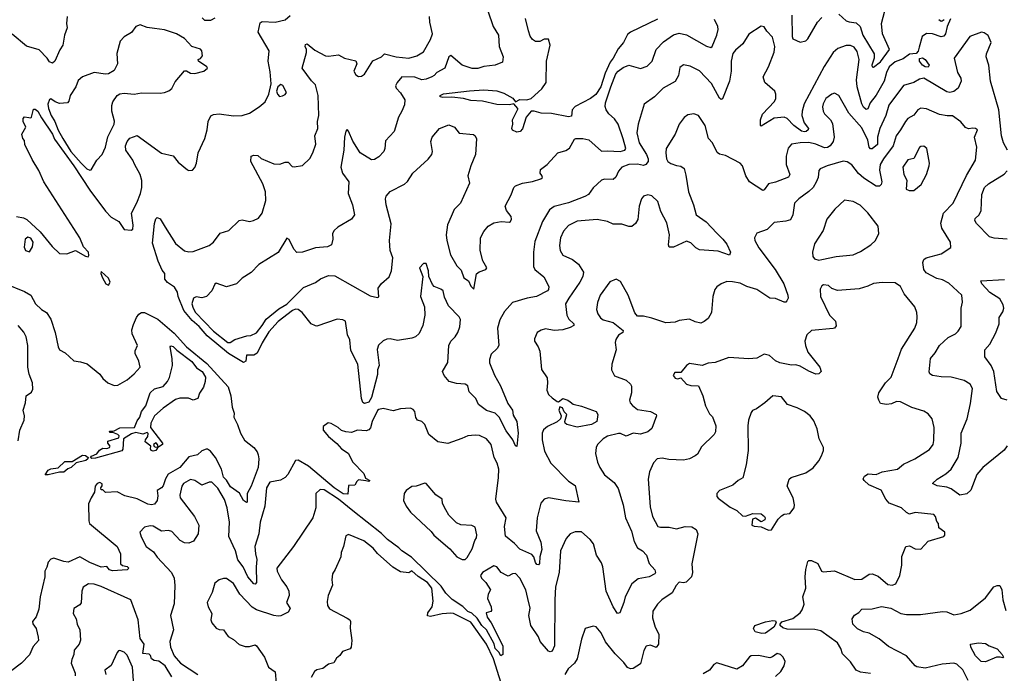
# Model space of a CAD drawing. Extents: x 1690054 to 1842981, y 782881 to 914114.
# Tile 50 of 256: x 1708048 to 1714895, y 814733 to 819283. Entities that reach past the tile are written whole.
import ezdxf

# ---------------------------------------------------------------- set-up
doc = ezdxf.new("R2010")
doc.units = 0

msp = doc.modelspace()

# ---------------------------------------------------------------- linework, layer by layer
at = {"layer": '0CON10XD'}
for points in [[(1713745, 819320), (1713795, 819275.5), (1713815, 819267.3), (1713865, 819261.2), (1713893.6, 819235), (1713912.3, 819175), (1713989.1, 819045), (1713990.6, 819015), (1713972.7, 818965), (1713975, 818954.3), (1713985, 818952.7), (1714035, 818989), (1714095.6, 819075), (1714048.8, 819185), (1714040.4, 819255), (1714088.8, 819445)], [(1711302.6, 819345), (1711340, 819235), (1711377.9, 819175), (1711383.1, 819095), (1711409.4, 819025), (1711405, 818986.7), (1711355, 818966.9), (1711275, 818955.7), (1711235, 818942.5), (1711195, 818942.5), (1711124.2, 818965), (1711045, 819034), (1711033.1, 819025), (1711004.4, 818945), (1710948, 818915), (1710931.2, 818895), (1710913.8, 818885), (1710875, 818869.2), (1710845, 818864.6), (1710795, 818881.5), (1710704.7, 818885.3), (1710671.8, 818845), (1710662.1, 818822.1), (1710666.7, 818805), (1710695, 818773.6), (1710725.7, 818725), (1710725, 818690), (1710706.2, 818646.2), (1710682.6, 818605), (1710651.8, 818505), (1710591.4, 818438.6), (1710588, 818385), (1710580.8, 818365), (1710545, 818327.8), (1710515, 818308.9), (1710495, 818308.1), (1710415.6, 818355.6), (1710365, 818436.7), (1710335, 818506.7), (1710325, 818517.5), (1710315, 818506.7), (1710305.6, 818465), (1710301.2, 818375), (1710280.2, 818255), (1710291.6, 818215), (1710336.3, 818155), (1710332.6, 818072.6), (1710361.6, 817995), (1710375.3, 817925), (1710354.5, 817895), (1710261.3, 817838.7), (1710234.2, 817815), (1710223.1, 817795), (1710225.5, 817754.5), (1710215.3, 817714.7), (1710188.4, 817701.6), (1710159.5, 817699.5), (1710104.8, 817695.2), (1710015, 817664.6), (1709975, 817661.9), (1709953.5, 817685), (1709923, 817753), (1709905, 817761.2), (1709845, 817662.9), (1709710.9, 817579.1), (1709657, 817523), (1709595, 817482.5), (1709555, 817444), (1709485, 817423.8), (1709415, 817448.8), (1709405, 817442.5), (1709383.8, 817395), (1709346.7, 817355), (1709315, 817347.1), (1709275, 817354), (1709256.7, 817345), (1709245.8, 817304.2), (1709253.2, 817275), (1709271.2, 817245), (1709395, 817114.9), (1709495, 817035.4), (1709511.2, 817035), (1709543.8, 817056.2), (1709628.4, 817081.6), (1709656.1, 817083.9), (1709695, 817103.8), (1709735, 817153.8), (1709760.8, 817199.2), (1709850.3, 817269.7), (1709905, 817303.7), (1710022.3, 817417.7), (1710105, 817453.8), (1710140.8, 817479.2), (1710195, 817503.1), (1710238.8, 817498.8), (1710485, 817361.4), (1710535, 817349.2), (1710545, 817353.8), (1710541.9, 817415), (1710565, 817447.1), (1710616.4, 817493.6), (1710632.8, 817535), (1710643.5, 817625), (1710623.3, 817675), (1710620.4, 817745), (1710631.1, 817861.1), (1710595.4, 817995), (1710590.7, 818035), (1710596.6, 818055), (1710625, 818086.7), (1710725, 818136.9), (1710744, 818156), (1710781.8, 818215), (1710889.3, 818310.7), (1710914, 818345), (1710918, 818365), (1710908.1, 818435), (1710915.8, 818465), (1710966.7, 818525), (1711031.7, 818551.7), (1711071.2, 818535), (1711103, 818493), (1711204.1, 818484.1), (1711216.2, 818475), (1711224.2, 818454.2), (1711216.8, 818345), (1711184.1, 818265), (1711164.3, 818195), (1711176, 818145), (1711113.3, 818005), (1711068.6, 817961.4), (1711047.3, 817912.8), (1711023.7, 817855), (1711013.9, 817785), (1711018, 817745), (1711043.2, 817645), (1711088.8, 817568.8), (1711118.1, 817538.1), (1711136.7, 817486.7), (1711169.5, 817465), (1711185, 817426.9), (1711205, 817408), (1711225.3, 817514.7), (1711242.6, 817527.4), (1711290, 817545), (1711295.6, 817555), (1711267.8, 817605), (1711249.5, 817675), (1711252.5, 817765), (1711275, 817808), (1711305, 817845.6), (1711345, 817868.1), (1711395, 817877.5), (1711455, 817874.2), (1711461.2, 817878.8), (1711468.1, 817895), (1711465, 817913.3), (1711432.9, 817955), (1711422.9, 817985), (1711466.3, 818063.7), (1711484.7, 818115.3), (1711495, 818125.5), (1711545, 818144.1), (1711615, 818156.9), (1711672.5, 818175), (1711682.5, 818185), (1711678, 818198), (1711666.7, 818215), (1711670.7, 818239.3), (1711715, 818273.8), (1711791.2, 818355), (1711846.9, 818373.1), (1711871, 818389), (1711905, 818450.8), (1711915, 818456.4), (1711965, 818454.6), (1712005, 818445.3), (1712095, 818366.7), (1712135, 818370.8), (1712224.6, 818365.4), (1712256.2, 818375), (1712262.5, 818385), (1712245, 818453.3), (1712210, 818555), (1712183.2, 818593.2), (1712145, 818628), (1712125.8, 818655), (1712118.3, 818678.3), (1712122.7, 818705), (1712158, 818815), (1712194.6, 818905), (1712208.9, 818925), (1712245, 818950.5), (1712285, 818965.6), (1712365, 818943.5), (1712412, 818958), (1712445.3, 818994.7), (1712473.9, 819076.1), (1712525, 819127.8), (1712593.5, 819176.5), (1712635, 819188.5), (1712685, 819177.3), (1712825, 819098.5), (1712855, 819089.2), (1712863.8, 819095), (1712896.4, 819175), (1712904.4, 819215), (1712903.1, 819235), (1712879.2, 819285)], [(1708377.5, 819305), (1708372.7, 819255), (1708378.2, 819225), (1708358.8, 819175), (1708348.5, 819105), (1708326.8, 819073.2), (1708291.9, 818995), (1708275, 818980), (1708255, 818990), (1708240, 819015), (1708183.2, 819073.2), (1708095, 819099.1), (1707995, 819181)], [(1708025, 817911.9), (1708075, 817904.3), (1708098.3, 817891.7), (1708190.9, 817805), (1708274.6, 817705), (1708325, 817656), (1708375, 817652.5), (1708435, 817676), (1708505, 817636.2), (1708525, 817632.5), (1708528.6, 817641.4), (1708525.4, 817665), (1708491.6, 817701.6), (1708465, 817764.5), (1708214.8, 818155), (1708181.8, 818231.8), (1708135, 818309.4), (1708084.4, 818415), (1708082.5, 818442.5), (1708070, 818455), (1708062.5, 818485), (1708090, 818535), (1708072.5, 818575), (1708072.5, 818595), (1708082.5, 818607.5), (1708111.7, 818601.7), (1708125, 818600), (1708130, 818605), (1708145, 818660), (1708155, 818660), (1708175, 818646), (1708199.1, 818599.1), (1708275, 818485.4), (1708290.5, 818450.5), (1708424.5, 818265), (1708534.9, 818094.9), (1708645, 817950.2), (1708685, 817908.9), (1708737.4, 817877.4), (1708775, 817821.4), (1708822.7, 817817.3), (1708835.5, 817824.5), (1708837, 817853), (1708825.5, 817935), (1708862.1, 818007.9), (1708887.4, 818072.6), (1708896.3, 818113.7), (1708896.3, 818163.7), (1708885.9, 818205), (1708846.9, 818276.9), (1708834.6, 818305), (1708787.1, 818375), (1708783.5, 818405), (1708795.6, 818435), (1708815, 818458.1), (1708865, 818476), (1709034, 818354), (1709115, 818334.2), (1709150.3, 818290.3), (1709215, 818237.5), (1709225, 818232.5), (1709250, 818235), (1709266.4, 818253.6), (1709277.1, 818282.9), (1709288.6, 818355), (1709336.2, 818455), (1709351.8, 818515), (1709359.1, 818575), (1709377.5, 818612.5), (1709395, 818621.9), (1709435, 818627.1), (1709535, 818612.5), (1709595, 818615.6), (1709647.1, 818632.9), (1709714.1, 818675.9), (1709755, 818712), (1709781.4, 818765), (1709795.8, 818835), (1709790.4, 818920.4), (1709776.7, 818995), (1709782.9, 819065), (1709706.5, 819195), (1709719.3, 819260.7), (1709735, 819270), (1709823.5, 819266.5), (1709895, 819282.2), (1709928.8, 819311.2)], [(1714521.3, 819288.7), (1714497.5, 819235), (1714486.5, 819185), (1714475, 819168.7), (1714455, 819163.1), (1714395, 819184.5), (1714354.4, 819185.6), (1714324.3, 819165.7), (1714302, 819092), (1714295, 819062.5), (1714282, 819048), (1714235, 819041.9), (1714191, 819009), (1714135, 818988.2), (1714094, 818955), (1714074.7, 818915), (1714059.2, 818855), (1714002.9, 818757.1), (1713961.2, 818705), (1713945, 818661.2), (1713935, 818657.5), (1713915, 818674.5), (1713905, 818695.8), (1713871.7, 818815), (1713867.1, 818865), (1713885.8, 819005.8), (1713872.3, 819062.3), (1713851.5, 819091.5), (1713825, 819103.6), (1713795, 819102.7), (1713737.6, 819082.4), (1713705.7, 819055), (1713643.2, 818956.7), (1713503.2, 818696.8), (1713488.2, 818645), (1713487.3, 818615), (1713502.9, 818565), (1713533.6, 818525), (1713531.5, 818515), (1713518.1, 818505), (1713505, 818501.7), (1713485, 818507.4), (1713430.7, 818545), (1713385, 818593.8), (1713365, 818603.9), (1713293.6, 818596.4), (1713205, 818542.5), (1713200, 818545), (1713199.4, 818585), (1713213.3, 818625), (1713296.3, 818713.7), (1713307.1, 818735), (1713306.5, 818765), (1713298.6, 818785), (1713230.8, 818845), (1713218.6, 818885), (1713256.2, 818953.8), (1713295, 819057.5), (1713298.9, 819095), (1713282, 819162), (1713243.2, 819203.2), (1713225, 819234), (1713205, 819236.9), (1713117.3, 819182.7), (1713076.7, 819115), (1713025, 819070.5), (1713007.3, 819047.3), (1712996.2, 818995), (1712996.4, 818925), (1712984.4, 818855), (1712935, 818731.2), (1712925, 818728), (1712915, 818735.8), (1712858.2, 818838.2), (1712775, 818927.1), (1712709.8, 818959.8), (1712665, 818968.6), (1712639.5, 818950.5), (1712628.6, 818895), (1712605, 818852.5), (1712522.9, 818807.1), (1712462.9, 818745), (1712390.6, 818695), (1712347.7, 818555), (1712340.3, 818495), (1712356.6, 818425), (1712407.7, 818345), (1712418.5, 818315), (1712417.6, 818295), (1712402, 818275), (1712385, 818267), (1712345, 818277.5), (1712284.4, 818275.6), (1712234.5, 818255), (1712212.4, 818227.6), (1712193.8, 818186.2), (1712175, 818170.8), (1712115, 818171.9), (1712093.9, 818166.1), (1712035, 818111.4), (1712003.3, 818066.7), (1711979.1, 818050.9), (1711865, 818006.9), (1711765, 817983.5), (1711731.5, 817958.5), (1711682.6, 817877.4), (1711631.1, 817738.9), (1711622.1, 817665), (1711620.8, 817565), (1711630.8, 817545), (1711691.7, 817491.7), (1711728, 817425), (1711726.2, 817405), (1711717.5, 817395), (1711642.5, 817355), (1711576.3, 817343.7), (1711475.6, 817314.4), (1711419.4, 817250.6), (1711386.3, 817193.7), (1711370.5, 817135), (1711380.6, 817015), (1711368.6, 816995), (1711325.6, 816955), (1711315, 816917.5), (1711315.5, 816895), (1711348.9, 816808.9), (1711390.4, 816735), (1711441.4, 816611.4), (1711475.3, 816565.3), (1711478.9, 816528.9), (1711504.4, 816485), (1711514.2, 816405), (1711505, 816311.2), (1711495, 816316.2), (1711478.3, 816358.3), (1711430.6, 816420.6), (1711381.1, 816515), (1711353.6, 816543.6), (1711295, 816563.6), (1711239.6, 816605), (1711220, 816645), (1711172.6, 816692.6), (1711163.3, 816735), (1711145, 816745.2), (1711085, 816750), (1711033.8, 816765), (1710999.2, 816805), (1710989.2, 816835), (1711025, 816897.5), (1711033.3, 817015), (1711046.1, 817043.9), (1711075.7, 817075), (1711094.5, 817105.5), (1711108.5, 817145), (1711114.3, 817195), (1711104.2, 817215), (1711030.6, 817290.6), (1711001.5, 817351.5), (1710993.8, 817395), (1710977.7, 817407.7), (1710930, 817425), (1710919.3, 817439.3), (1710892, 817495), (1710890, 817535), (1710875, 817586.2), (1710855, 817586.2), (1710828, 817555), (1710851.4, 817495), (1710835.8, 817355.8), (1710862.9, 817285), (1710864.5, 817225), (1710851.1, 817155), (1710825, 817098.8), (1710800.8, 817075), (1710774.2, 817065.8), (1710675, 817049.4), (1710625, 817060.2), (1710601.1, 817058.9), (1710575, 817047.3), (1710542.6, 817017.4), (1710533.1, 816986.9), (1710547.4, 816875), (1710536.4, 816845), (1710535.8, 816814.2), (1710495, 816653.5), (1710475, 816619.5), (1710445, 816611.2), (1710435, 816618.9), (1710424.3, 816645), (1710398.4, 816885), (1710349.6, 816979.6), (1710342.7, 817055), (1710328.3, 817088.3), (1710312.5, 817185), (1710295, 817193.3), (1710255, 817197.5), (1710115, 817150), (1710105, 817151.2), (1710073.8, 817165), (1710013.3, 817245), (1709985, 817265.8), (1709965, 817268.5), (1709945, 817259.4), (1709845, 817182.2), (1709781.1, 817108.9), (1709735, 817034.6), (1709698.7, 816961.3), (1709675, 816947.1), (1709625, 816946.7), (1709620, 816905), (1709605, 816897.5), (1709500, 816960), (1709351.2, 817081.2), (1709295, 817147.8), (1709248.1, 817188.1), (1709189, 817259), (1709149.7, 817355), (1709144.7, 817385), (1709125, 817421.5), (1709075, 817452.5), (1709056.7, 817476.7), (1709056.8, 817515), (1709039.4, 817539.4), (1709012, 817602), (1708971.7, 817728.3), (1708984.6, 817865), (1708995, 817896.2), (1709005, 817906.2), (1709025, 817896), (1709059.6, 817839.6), (1709131.4, 817725), (1709195, 817673.3), (1709225, 817666.7), (1709255, 817668.9), (1709365, 817710), (1709396, 817735), (1709442.7, 817797.3), (1709503.3, 817815), (1709574.3, 817885.7), (1709595, 817889.2), (1709645, 817878.6), (1709674.1, 817884.1), (1709708.6, 817901.4), (1709733.6, 817935), (1709759.1, 818025), (1709758.2, 818085), (1709739.6, 818139.6), (1709656.2, 818295), (1709657, 818333), (1709675, 818340), (1709705, 818337.5), (1709726.4, 818316.4), (1709815, 818280), (1709856.1, 818276.1), (1709895, 818291.5), (1709915, 818290.6), (1709941.7, 818261.7), (1709957.3, 818257.3), (1710015, 818268.5), (1710064.7, 818315.3), (1710086.8, 818355), (1710107.3, 818417.3), (1710101.4, 818475), (1710120.9, 818525), (1710119.6, 818575), (1710128.2, 818615), (1710124.5, 818755), (1710105, 818830), (1710076.2, 818856.2), (1710013.1, 818945), (1710043.3, 819055), (1710043.3, 819075), (1710032, 819095), (1710035, 819110), (1710046.7, 819115), (1710100, 819070), (1710175, 819031.8), (1710195, 819028.9), (1710265, 819038.8), (1710306.2, 819015), (1710385, 818995.8), (1710391.4, 818975), (1710372.5, 818925), (1710385, 818899.2), (1710405, 818887.5), (1710425, 818889.2), (1710446.2, 818903.8), (1710503.9, 818996.1), (1710564, 819025), (1710584.5, 819045.5), (1710665, 819023), (1710754.2, 819014.2), (1710808.9, 819031.1), (1710855, 819059.2), (1710905.7, 819145), (1710918.1, 819185), (1710899.4, 819265), (1710898.1, 819305)], [(1709405, 819293.5), (1709375, 819276.2), (1709335, 819277.7), (1709316.8, 819295)], [(1712482.8, 819287.2), (1712295, 819196.2), (1712275, 819179.5), (1712246.2, 819125), (1712210.5, 819079.5), (1712176, 819014), (1712154.1, 818985.8), (1712119.8, 818910.2), (1712089.5, 818815), (1712055, 818760.8), (1712018.5, 818735), (1711911.3, 818678.7), (1711890, 818655), (1711885, 818611.1), (1711864, 818606), (1711745, 818630.1), (1711675, 818633), (1711625, 818646.9), (1711605.2, 818644.8), (1711568.9, 818605), (1711545, 818521.9), (1711527.5, 818505), (1711505, 818500.8), (1711475, 818514.7), (1711470.6, 818525), (1711476.4, 818555), (1711473.8, 818585), (1711510.9, 818659.1), (1711512.9, 818665), (1711485, 818696), (1711455, 818690.8), (1711365, 818691.5), (1711266, 818716), (1711185, 818720.5), (1711133.3, 818733.3), (1711052.7, 818742.7), (1710991.1, 818741.1), (1710972.5, 818745), (1710972.5, 818755), (1710995, 818765.6), (1711175, 818788.5), (1711275, 818794.4), (1711365, 818787.9), (1711415, 818770.9), (1711477.1, 818737.1), (1711495, 818711.2), (1711525, 818727.9), (1711575, 818725.6), (1711603.8, 818735), (1711678.9, 818801.1), (1711708, 818845), (1711711.1, 818995), (1711737.5, 819105), (1711725, 819147.5), (1711695, 819146.7), (1711665, 819130), (1711635, 819130), (1711614.2, 819144.2), (1711598.3, 819168.3), (1711585.6, 819205), (1711565, 819290)], [(1713416.4, 819315), (1713419.8, 819165), (1713425, 819149.6), (1713475, 819127.3), (1713514.8, 819135.2), (1713529.5, 819150.5), (1713596.8, 819265), (1713625, 819297.3)], [(1714439.5, 819285), (1714455, 819273.1), (1714464, 819274), (1714476.6, 819285)], [(1708535, 818235.7), (1708545, 818238), (1708584, 818305), (1708622.5, 818345), (1708645.3, 818394.7), (1708661.9, 818468.1), (1708704.3, 818555), (1708707, 818577), (1708687.8, 818645), (1708688.1, 818685), (1708695, 818711.2), (1708725, 818753.8), (1708744.2, 818765.8), (1708775, 818771.2), (1708844.1, 818764.1), (1708895.8, 818774.2), (1709025, 818770.8), (1709055, 818775.8), (1709085, 818788), (1709105, 818803.8), (1709129.5, 818850.5), (1709195, 818927.1), (1709206.8, 818926.8), (1709235, 818910), (1709265, 818907.5), (1709327.5, 818925), (1709353.3, 818945), (1709350, 818955), (1709292.5, 818995), (1709290, 819005), (1709305, 819012.5), (1709318.3, 819031.7), (1709313.8, 819065), (1709305, 819078), (1709245, 819097.1), (1709195, 819151.2), (1709137.5, 819185), (1709055, 819213.1), (1708985, 819221.4), (1708935, 819227.1), (1708885, 819246.7), (1708855, 819235.8), (1708825, 819193.8), (1708775, 819163.8), (1708747.6, 819132.4), (1708722.7, 819047.3), (1708727.5, 818975), (1708705, 818930), (1708665, 818906), (1708645, 818902.5), (1708565, 818914.2), (1708484.2, 818885.8), (1708455, 818860), (1708437.5, 818815), (1708400, 818755), (1708389.4, 818715), (1708381.2, 818705), (1708325, 818699.4), (1708295, 818710.5), (1708265, 818732.5), (1708255, 818726.7), (1708244.5, 818695), (1708247.8, 818665), (1708266.1, 818615), (1708293.2, 818573.2), (1708315, 818513.2), (1708348.9, 818455), (1708404.5, 818365), (1708475, 818283.3), (1708515, 818244.7), (1708535, 818235.7)], [(1714917.3, 818375), (1714890, 818425), (1714875, 818473.3), (1714857.3, 818655), (1714798.5, 818855), (1714787.9, 818965), (1714770, 819025), (1714771.4, 819045), (1714803.8, 819125), (1714782.1, 819172.1), (1714755, 819191.2), (1714736.1, 819196.1), (1714654.3, 819165.7), (1714545.6, 819015), (1714568.9, 818915), (1714593.3, 818875), (1714594.5, 818855), (1714574.5, 818805), (1714545, 818782.7), (1714515.4, 818775.4), (1714495, 818780), (1714335, 818874.5), (1714305, 818868.5), (1714265, 818844.6), (1714195, 818823.5), (1714093.1, 818686.9), (1714071.3, 818615), (1714029, 818525), (1714013.3, 818465), (1714013.6, 818415), (1713975, 818383.3), (1713963.6, 818383.6), (1713954.5, 818395.5), (1713946.4, 818445), (1713905, 818529.5), (1713812.7, 818632.7), (1713745, 818753.8), (1713715, 818771.2), (1713695, 818764.2), (1713655, 818734.3), (1713635, 818698), (1713630, 818675), (1713634.5, 818645), (1713645, 818626.2), (1713687.1, 818585), (1713700, 818560), (1713711.1, 818465), (1713703.8, 818435), (1713685, 818405.5), (1713665, 818393.4), (1713645, 818390), (1713585, 818416.8), (1713535, 818426.9), (1713475.2, 818425.3), (1713415, 818415.5), (1713391.8, 818388.2), (1713376.9, 818333.1), (1713378.5, 818275), (1713402.9, 818205), (1713394.4, 818185.6), (1713305, 818151.4), (1713255, 818140.8), (1713225, 818098.8), (1713215, 818094), (1713124, 818155), (1713097.5, 818195), (1713074.2, 818265), (1713059.2, 818285), (1712955, 818336.9), (1712915, 818345.5), (1712898.3, 818358.3), (1712865.3, 818425.3), (1712837.5, 818455), (1712815.9, 818545.9), (1712769.2, 818615), (1712735, 818628.1), (1712695, 818620.8), (1712669.1, 818600.9), (1712634.2, 818555), (1712606.2, 818485), (1712544.6, 818385.4), (1712540.3, 818355), (1712545.3, 818315), (1712555, 818296.5), (1712575, 818281.8), (1712615, 818266.9), (1712645, 818264), (1712667.6, 818247.6), (1712680.9, 818200.9), (1712698, 818085), (1712734.6, 817995), (1712752.9, 817925), (1712822.2, 817875), (1712895, 817795.7)], [(1714365, 818952.9), (1714345, 818954.8), (1714326.4, 818965), (1714304.4, 818995), (1714306.4, 819013.6), (1714325, 819016.7), (1714345, 819006.2), (1714371.9, 818965), (1714365, 818952.9)], [(1709855, 818747.5), (1709875, 818752.5), (1709895, 818762.5), (1709902.5, 818775), (1709877.5, 818825), (1709865, 818832.5), (1709842.5, 818815), (1709833.3, 818785), (1709840, 818765), (1709855, 818747.5)], [(1714915, 816316), (1714894.6, 816285.4), (1714745, 816166.2), (1714704, 816116), (1714663.1, 816006.9), (1714635, 815982.9), (1714585, 815972.9), (1714525, 816018.1), (1714495, 816028.1), (1714427.4, 816037.4), (1714396.7, 816055), (1714427.1, 816085), (1714488.5, 816121.5), (1714525.7, 816154.2), (1714574, 816235), (1714595.3, 816334.7), (1714594.6, 816405), (1714636.9, 816505), (1714659.3, 816610.7), (1714673.3, 816715), (1714657.5, 816745), (1714615, 816772), (1714525, 816794), (1714455, 816795.8), (1714395, 816805.7), (1714378.2, 816818.2), (1714372.7, 816832.7), (1714382.3, 816925), (1714415.3, 816964.7), (1714443.6, 817015), (1714505, 817070.8), (1714555, 817096), (1714575, 817113.8), (1714593.9, 817146.1), (1714594.5, 817275.5), (1714604.3, 817315.7), (1714600, 817365), (1714509.3, 817449.3), (1714465, 817472.9), (1714425, 817480.8), (1714350.5, 817520.5), (1714335.5, 817545), (1714328.3, 817591.7), (1714335, 817612.5), (1714352.5, 817625), (1714455, 817652.2), (1714524.1, 817695.9), (1714521.4, 817735), (1714461.7, 817831.7), (1714453.6, 817866.4), (1714473.1, 817935), (1714538.5, 818005), (1714632.9, 818197.1), (1714694.2, 818305), (1714704.4, 818395), (1714688, 818465), (1714708.8, 818515), (1714695, 818526.2), (1714675, 818526.7), (1714645, 818523.8), (1714625, 818532), (1714592.7, 818572.7), (1714535, 818614), (1714497.1, 818612.9), (1714445, 818623.5), (1714355, 818663.3), (1714315, 818667.8), (1714294.1, 818655.9), (1714265, 818617.1), (1714225, 818595.7), (1714206.9, 818575), (1714174.1, 818515.9), (1714142.3, 818475), (1714122.3, 818405), (1714054, 818315), (1714030.8, 818275), (1714026.2, 818235), (1714043.3, 818155), (1714038.5, 818135), (1714027.2, 818122.8), (1714004.8, 818124.7), (1713918.7, 818178.7), (1713881.8, 818211.7), (1713835, 818271.9), (1713802.8, 818292.8), (1713775, 818297.5), (1713664, 818266), (1713615.5, 818244.5), (1713605, 818232.5), (1713599.6, 818185), (1713587.7, 818152.3), (1713564.7, 818115.3), (1713535, 818086.7), (1713465, 818035.6), (1713435.7, 818005), (1713425.5, 817924.5), (1713409.3, 817890.7), (1713375, 817879.4), (1713295, 817870), (1713245, 817821.4), (1713175, 817796.7), (1713158, 817765), (1713160.8, 817745), (1713188.6, 817695), (1713302.1, 817545), (1713362.2, 817445), (1713389.2, 817365), (1713391.2, 817345), (1713383.3, 817325), (1713375, 817316.7), (1713363.6, 817316.4), (1713305, 817341.9), (1713265, 817345.5), (1713175, 817404.5), (1713105, 817424.4), (1713058, 817448), (1713005, 817458.6), (1712965, 817459.4), (1712925, 817444), (1712895, 817423.3), (1712882, 817405), (1712868, 817355), (1712858, 817245), (1712835, 817203.3), (1712808.8, 817181.2), (1712785, 817171.2), (1712745, 817179.2), (1712705, 817197.1), (1712635, 817187.8), (1712605, 817176.9), (1712542.1, 817172.1), (1712445, 817205.7), (1712385, 817218.8), (1712345, 817220), (1712325, 817242.5), (1712278.6, 817365), (1712225, 817461.2), (1712195, 817475.8), (1712151.7, 817458.3), (1712085.6, 817365), (1712065.7, 817315), (1712060, 817265), (1712068.1, 817235), (1712087.2, 817207.2), (1712105, 817194.4), (1712174.5, 817174.5), (1712245, 817120), (1712242.5, 817105), (1712212.3, 817087.7), (1712193.2, 817056.8), (1712188.6, 817035), (1712196.2, 816985), (1712166.7, 816885), (1712162.5, 816845), (1712185, 816803.3), (1712265, 816773.3), (1712295.7, 816745.7), (1712302, 816732), (1712301.4, 816685), (1712288.6, 816635), (1712294.3, 816615), (1712308.3, 816598.3), (1712345, 816569.4), (1712435, 816555.6), (1712473.8, 816535), (1712475.7, 816525), (1712443.6, 816436.4), (1712416.2, 816415), (1712365, 816398.5), (1712315, 816403.6), (1712265, 816382.9), (1712225, 816401.5), (1712211.3, 816401.3), (1712135.9, 816384.1), (1712105.3, 816364.7), (1712066.7, 816325), (1712055.7, 816305), (1712052.7, 816262.7), (1712065, 816202.5), (1712082, 816165), (1712115.8, 816115.8), (1712181.5, 816061.5), (1712210.7, 816020.7), (1712245, 815906.7), (1712261.5, 815815), (1712301.7, 815721.7), (1712321.7, 815651.7), (1712345, 815607.5), (1712379.4, 815585), (1712407.5, 815555), (1712425, 815496.7), (1712464.1, 815454.1), (1712470, 815435), (1712463.8, 815425), (1712425, 815404.4), (1712349.3, 815390.7), (1712304.7, 815355.3), (1712258.1, 815265), (1712249.4, 815225), (1712221.2, 815155), (1712205, 815148.8), (1712175, 815196.2), (1712125.5, 815305), (1712103.5, 815475), (1712093, 815503), (1712060, 815555), (1712038, 815635), (1712015.8, 815665), (1711955, 815717.8), (1711911.1, 815718.9), (1711875.6, 815704.4), (1711847.9, 815672.1), (1711807.9, 815585), (1711800, 815435), (1711774.7, 815335), (1711769, 815245)], [(1714233.6, 818093.6), (1714265, 818093.8), (1714316, 818135), (1714353.8, 818205), (1714372, 818265), (1714373.8, 818285), (1714356, 818385), (1714335, 818402), (1714315, 818400.8), (1714305, 818394), (1714265, 818316.7), (1714225, 818306.2), (1714190, 818255), (1714195.9, 818205.9), (1714217.1, 818165), (1714213, 818103), (1714233.6, 818093.6)], [(1714915, 817756), (1714825, 817762.3), (1714791.2, 817771.2), (1714701.1, 817865), (1714688.9, 817885), (1714691.4, 817898.6), (1714719.2, 817925), (1714734, 817955), (1714737.8, 818065), (1714756.2, 818115), (1714785, 818141.2), (1714895, 818206.9), (1714915, 818230.6)], [(1712895, 817795.7), (1712938.6, 817755), (1712965, 817720), (1712990, 817665), (1712985, 817643.8), (1712905, 817672.5), (1712775, 817681.5), (1712749.2, 817695), (1712715, 817730), (1712685, 817741.4), (1712595, 817700), (1712565, 817700), (1712560.8, 817715), (1712566.2, 817785), (1712548.9, 817868.9), (1712506.5, 817946.5), (1712485, 818016.9), (1712445, 818055.5), (1712415.7, 818064.3), (1712386.7, 818055), (1712372.5, 818035), (1712355.5, 817984.5), (1712347.3, 817892.7), (1712331.2, 817865), (1712305, 817844), (1712285, 817843.1), (1712235, 817858.6), (1712175, 817859.2), (1712135, 817878.1), (1712062.9, 817892.9), (1711925, 817879.6), (1711865, 817849.1), (1711830.4, 817809.6), (1711809.1, 817765), (1711801.7, 817711.7), (1711805.5, 817675.5), (1711825, 817642.9), (1711892.6, 817612.6), (1711935, 817580), (1711969.2, 817525), (1711963.1, 817495), (1711942.2, 817455), (1711865.6, 817345), (1711844.4, 817305), (1711851.8, 817225), (1711867.8, 817197.8), (1711902, 817165), (1711902, 817155), (1711875, 817139.2), (1711825, 817124.4), (1711765, 817118.6), (1711705, 817130.8), (1711675, 817122.5), (1711645.7, 817104.3), (1711627.7, 817062.3), (1711628, 817045), (1711654.2, 817005), (1711664.3, 816975), (1711677.7, 816847.7), (1711715, 816790), (1711718.8, 816755), (1711713.8, 816705), (1711726.2, 816675), (1711749.7, 816649.7), (1711785, 816626.2), (1711795, 816623.3), (1711825, 816645.6), (1711858.8, 816635), (1711875, 816623.3), (1711897.1, 816607.1), (1711955, 816593.3), (1712055.6, 816555), (1712067.5, 816535), (1712061.4, 816485), (1712025, 816466.2), (1711925, 816445.5), (1711853.9, 816463.9), (1711840.8, 816475), (1711840, 816485), (1711853.3, 816535), (1711835, 816553.8), (1711821.5, 816581.5), (1711805, 816587.1), (1711796.5, 816565), (1711812.7, 816525), (1711808.6, 816505), (1711786.2, 816483.8), (1711719.3, 816450.7), (1711691.2, 816428.8), (1711681.6, 816405), (1711680.8, 816359.2), (1711698.3, 816278.3), (1711742.2, 816195), (1711865, 816071.5), (1711909.8, 816039.8), (1711936.7, 815925), (1711845, 815932.9), (1711724.5, 815955.5), (1711695, 815944.3), (1711672.4, 815917.6), (1711645.5, 815815), (1711638.5, 815725), (1711670.9, 815645), (1711680, 815595), (1711664, 815545), (1711661.7, 815498.3), (1711655, 815487.5), (1711645, 815490), (1711634.5, 815505), (1711623.3, 815545), (1711610.3, 815560.3), (1711525, 815596.2), (1711487.9, 815637.9), (1711426.8, 815686.8), (1711419.4, 815755), (1711430, 815815), (1711364.3, 815925), (1711359.4, 815945), (1711378.5, 816095), (1711380.4, 816155), (1711368.5, 816195), (1711346.4, 816236.4), (1711327.5, 816325), (1711295, 816364.3), (1711245, 816387.5), (1711215, 816390.9), (1711165, 816385.6), (1711122.6, 816367.4), (1711025, 816332.5), (1710955, 816344.2), (1710894, 816395), (1710865, 816466.2), (1710845, 816486.7), (1710813.3, 816495), (1710803.3, 816513.3), (1710796.2, 816556.2), (1710785, 816570), (1710765, 816578.2), (1710695, 816573.1), (1710645, 816560), (1710575.5, 816575.5), (1710545, 816570.6), (1710535, 816562.5), (1710498, 816485), (1710488.3, 816441.7), (1710475, 816427.5), (1710458.3, 816421.7), (1710396.4, 816426.4), (1710355, 816410), (1710316.7, 816413.3), (1710285, 816424), (1710263.7, 816443.7), (1710215, 816472.3), (1710192.2, 816477.8), (1710158.1, 816451.9), (1710157.5, 816425), (1710195, 816381.1), (1710252.8, 816332.8), (1710285.4, 816295), (1710331.8, 816265), (1710363.5, 816203.5), (1710441.1, 816125), (1710452.3, 816092.3), (1710482.5, 816075), (1710475, 816067.5), (1710453.9, 816073.9), (1710405, 816080), (1710391.7, 816068.3), (1710378.3, 816041.7), (1710335, 816040), (1710330, 815980), (1710296.6, 815983.4), (1710235.5, 816025), (1710055.6, 816175.6), (1709985, 816217.3), (1709965.6, 816214.4), (1709912.6, 816117.4), (1709895, 816095.8), (1709862.6, 816077.4), (1709786.7, 816063.3), (1709764.6, 816025), (1709753.7, 815896.3), (1709721.1, 815785), (1709711.5, 815705), (1709683.2, 815615), (1709686.9, 815565), (1709698.1, 815525), (1709693.2, 815475), (1709695.5, 815365), (1709686.4, 815353.6), (1709675, 815355.8), (1709634.7, 815405), (1709603.1, 815475), (1709565, 815523.5), (1709547.6, 815585), (1709503.1, 815685), (1709506.5, 815785), (1709490.7, 815885), (1709472.1, 815942.1), (1709425, 816022.2), (1709385, 816063.5), (1709365, 816064.4), (1709315, 816041.9), (1709265, 816075.9), (1709235, 816083.2), (1709186.4, 816053.7), (1709174.8, 816035.2), (1709162.2, 815972.2), (1709164.3, 815954.3), (1709263.1, 815825), (1709294.6, 815765), (1709289.6, 815705), (1709257, 815653), (1709225, 815639.6), (1709195, 815642.1), (1709165, 815658.2), (1709105, 815719.5), (1709083.2, 815726.8), (1709032.9, 815722.9), (1708975, 815756.5), (1708955, 815758.9), (1708915, 815750), (1708882.9, 815715), (1708892.2, 815682.2), (1708927.8, 815615), (1708978, 815578), (1709005, 815540.6), (1709104.2, 815435), (1709123.1, 815395), (1709127.8, 815345), (1709122.4, 815217.6), (1709096.1, 815135), (1709117.9, 815035), (1709092, 814955), (1709097.7, 814915), (1709123, 814855), (1709165.7, 814805), (1709286, 814726)], [(1713605, 817608.8), (1713625, 817613.8), (1713725, 817634), (1713845, 817646), (1713895, 817668), (1713966.7, 817715), (1714000, 817745), (1714023.3, 817795), (1714016.7, 817845), (1713945, 817939.2), (1713892.6, 817992.6), (1713845, 818018), (1713784.6, 818025.4), (1713715.6, 817964.4), (1713660, 817895), (1713635.6, 817814.4), (1713575, 817722.5), (1713561.2, 817665), (1713563.3, 817635), (1713575, 817617.5), (1713605, 817608.8)], [(1708115, 817667.5), (1708137.3, 817702.7), (1708142, 817735), (1708125, 817762), (1708105, 817770), (1708086.7, 817755), (1708079.3, 817699.3), (1708087.5, 817675), (1708115, 817667.5)], [(1708665, 817433.8), (1708677.1, 817455), (1708665, 817483.8), (1708615, 817530), (1708613.3, 817515), (1708624, 817485), (1708646.7, 817445), (1708665, 817433.8)], [(1714915, 816634.2), (1714876.1, 816646.1), (1714843.8, 816695), (1714821.9, 816835), (1714804.7, 816874.7), (1714760, 816935), (1714760, 816985), (1714795, 817024.3), (1714836.9, 817103.1), (1714858.7, 817165), (1714860.4, 817209.6), (1714885, 817250), (1714892.5, 817275), (1714887.8, 817297.8), (1714865, 817338.6), (1714795, 817382.7), (1714739.2, 817445), (1714732.5, 817465), (1714897.1, 817475)], [(1707945, 817445.7), (1708081.7, 817391.7), (1708124.3, 817365), (1708156.9, 817305), (1708200, 817265), (1708233.6, 817243.6), (1708265, 817198.8), (1708295.7, 817105), (1708314.4, 817005), (1708325.5, 816985.5), (1708363.4, 816963.4), (1708425, 816908.1), (1708471.7, 816901.7), (1708516.3, 816886.3), (1708605.4, 816815.4), (1708627.1, 816785), (1708661.4, 816755), (1708705, 816736.9), (1708730.8, 816739.2), (1708795, 816776.2), (1708845, 816817.1), (1708885.7, 816865), (1708875.5, 816905), (1708851.7, 816958.3), (1708851.9, 816978.1), (1708867.5, 817015), (1708830.4, 817095), (1708828.5, 817125), (1708838.9, 817161.1), (1708859.1, 817210.9), (1708876, 817234), (1708895.9, 817244.1), (1708915, 817243.6), (1709008.4, 817198.4), (1709121, 817101), (1709207.7, 817005), (1709349.1, 816889.1), (1709497.7, 816727.7), (1709516.7, 816665), (1709525.8, 816585), (1709539.2, 816545), (1709538.1, 816515), (1709562.9, 816465), (1709582.9, 816405), (1709610.4, 816355), (1709675.6, 816305.6), (1709698.9, 816275), (1709707, 816253), (1709711.2, 816225), (1709705.7, 816165.7), (1709658.7, 816035), (1709630.4, 815985), (1709630, 815925), (1709625, 815922), (1709605, 815936.5), (1709576.6, 815986.6), (1709515, 816030.8), (1709486.5, 816076.5), (1709465, 816098.2), (1709450.9, 816155), (1709409, 816235), (1709375, 816278.6), (1709355, 816294), (1709345, 816294.2), (1709315, 816282.5), (1709285, 816254.3), (1709225, 816240.8), (1709161.8, 816165), (1709080.8, 816119.2), (1709062.2, 816087.8), (1709045, 816037.5), (1709035, 816024.2), (1709003.3, 816005), (1709008, 815968), (1709003.3, 815936.7), (1708985, 815911.2), (1708965, 815905.8), (1708940.1, 815910.1), (1708865, 815947.8), (1708779.5, 815969.5), (1708726.1, 815996.1), (1708645, 815992.5), (1708625, 816010), (1708615, 816010), (1708612.5, 816025), (1708621.7, 816038.3), (1708621.7, 816051.7), (1708605, 816062.5), (1708587.5, 816055), (1708573.3, 816035), (1708567.5, 815995), (1708546, 815954), (1708527.3, 815912.7), (1708528.5, 815795), (1708534.4, 815775), (1708725.6, 815615), (1708750, 815565), (1708750, 815495), (1708763, 815483), (1708795, 815477.5), (1708807.5, 815465), (1708795, 815453.3), (1708694.1, 815445.9), (1708673.1, 815453.1), (1708655, 815477.1), (1708615, 815471.1), (1708535, 815504.2), (1708465, 815544.3), (1708385, 815507.5), (1708355, 815511.2), (1708285, 815534), (1708265, 815527.5), (1708245, 815506), (1708237.6, 815472.4), (1708222.3, 815445), (1708223.5, 815405), (1708189.2, 815265), (1708180.6, 815179.4), (1708162.7, 815127.3), (1708137.5, 815095), (1708138.3, 815078.3), (1708162.5, 815045), (1708176, 814985), (1708177.7, 814962.3), (1708140.6, 814919.4), (1708115, 814861.2), (1708061.2, 814805), (1707985, 814745.8)], [(1714156.7, 816925), (1714180.2, 816989.8), (1714272, 817135), (1714286.2, 817175), (1714289.2, 817215), (1714287.5, 817245), (1714272.5, 817285), (1714198.8, 817375), (1714173.8, 817425), (1714135, 817450), (1714045, 817453.3), (1713985, 817447.5), (1713945, 817427.5), (1713885, 817409.2), (1713735, 817397.5), (1713695, 817412.5), (1713671.7, 817431.7), (1713637, 817437), (1713625, 817430), (1713613.6, 817406.4), (1713616.7, 817355), (1713680, 817225), (1713720.8, 817185), (1713725, 817152.5), (1713715, 817136.2), (1713705, 817132.9), (1713555, 817120), (1713521.7, 817088.3), (1713508.9, 817045), (1713511.5, 817015), (1713529.5, 816969.5), (1713613, 816863), (1713621.2, 816835), (1713605, 816818.8), (1713585, 816816.2), (1713535, 816836.2), (1713475, 816872), (1713445, 816879.2), (1713415, 816877.5), (1713333.3, 816895), (1713305, 816909.2), (1713261.2, 816945), (1713225, 816954.4), (1713175, 816927.5), (1713118.8, 816921.2), (1712978.7, 816931.3), (1712885, 816895.8), (1712835, 816891.1), (1712795, 816875.8), (1712705, 816890), (1712685, 816876.7), (1712645, 816827.5), (1712602.7, 816827.3), (1712591.2, 816805), (1712605, 816786.7), (1712625, 816782.5), (1712645, 816790), (1712685, 816746.7), (1712715, 816737.5), (1712767.5, 816735), (1712797.5, 816665), (1712816.2, 816595), (1712845, 816540), (1712865, 816517.5), (1712889.2, 816455), (1712886, 816415), (1712876.2, 816395), (1712790, 816310), (1712760.3, 816259.7), (1712745, 816246.2), (1712705, 816225.7), (1712665, 816217.5), (1712561.3, 816221.3), (1712515, 816230), (1712480, 816225), (1712455, 816199.2), (1712428.2, 816135), (1712418, 816085), (1712433, 815893), (1712448.6, 815825), (1712486, 815756), (1712505, 815750), (1712565, 815749.4), (1712615, 815737.8), (1712675, 815754.6), (1712722.1, 815752.1), (1712752, 815735), (1712762.9, 815705), (1712720.9, 815495), (1712726.5, 815435), (1712719.4, 815405), (1712681.7, 815368.3), (1712665, 815363.3), (1712635, 815367.5), (1712613.8, 815345), (1712585, 815292.9), (1712514, 815245), (1712484, 815215), (1712450.8, 815165), (1712449.4, 815119.4), (1712466.2, 815055), (1712493.3, 815005), (1712491.1, 814935), (1712475, 814914), (1712435, 814928.6), (1712405, 814923.1), (1712387.8, 814892.2), (1712365, 814800), (1712314.3, 814765.7), (1712295, 814764.3), (1712275, 814774.2), (1712249.4, 814809.4), (1712188.3, 814868.3), (1712122.4, 814952.4), (1712092, 815015), (1712057.7, 815057.7), (1712035, 815062.5), (1711980, 815045), (1711955, 814970), (1711925.7, 814835), (1711905.6, 814805), (1711861.1, 814765), (1711839.6, 814725)], [(1708038.3, 816351.7), (1708050, 816425), (1708080, 816495), (1708081.2, 816525), (1708072.9, 816565), (1708089.1, 816615), (1708092.5, 816665), (1708129.7, 816690.3), (1708139.3, 816710.7), (1708137.1, 816755), (1708114.3, 816814.3), (1708104.2, 816865), (1708104.8, 817014.8), (1708092.8, 817075), (1708077.4, 817107.4), (1708036.7, 817155)], [(1708549.3, 816229.3), (1708540, 816235), (1708546.7, 816245), (1708585, 816261.2), (1708603.2, 816286.8), (1708625, 816300), (1708655, 816298.8), (1708672.5, 816305), (1708676.7, 816315), (1708660, 816335), (1708661.7, 816348.3), (1708738.3, 816371.7), (1708740, 816385), (1708730, 816395), (1708695, 816410), (1708675, 816410), (1708671.7, 816418.3), (1708705, 816420), (1708745, 816441.2), (1708846.4, 816443.6), (1708865, 816490), (1708884.4, 816515.6), (1708894.7, 816555.3), (1708924.3, 816595.7), (1708956, 816685), (1708985, 816714), (1709045, 816730), (1709075.6, 816765), (1709088.9, 816791.1), (1709110, 816875), (1709108.9, 816925), (1709094.4, 817005), (1709098.3, 817011.7), (1709115, 817008.5), (1709141.3, 816981.3), (1709245, 816903.4), (1709278.4, 816858.4), (1709316.6, 816835), (1709339.4, 816795), (1709338.6, 816765), (1709326.9, 816725), (1709297.5, 816682.5), (1709287.5, 816645), (1709255, 816634.3), (1709222.7, 816647.3), (1709161.7, 816648.3), (1709130.3, 816639.7), (1709045, 816579.2), (1708986.2, 816525), (1708960, 816475), (1708956.7, 816445), (1709040, 816335), (1709040, 816325), (1709015, 816310), (1709010, 816310), (1709006.7, 816326.7), (1708996.7, 816336.7), (1708977.5, 816325), (1708983, 816313), (1708995, 816307.5), (1709010, 816310), (1708995, 816283.8), (1708975, 816280), (1708962.5, 816285), (1708957.5, 816295), (1708960, 816315), (1708920, 816345), (1708921.7, 816358.3), (1708939.3, 816380.7), (1708941.7, 816401.7), (1708935, 816410), (1708905, 816397.5), (1708855, 816410), (1708825, 816400), (1708770, 816365), (1708765.9, 816294.1), (1708758.8, 816281.2), (1708575, 816230.8), (1708549.3, 816229.3)], [(1713965, 814732.5), (1713895, 814740.6), (1713864.5, 814754.5), (1713825, 814813.8), (1713768.8, 814868.8), (1713758, 814905), (1713735, 814946.5), (1713618.8, 815028.8), (1713578.1, 815038.1), (1713385, 815040.3), (1713355, 815048.8), (1713337.1, 815065), (1713336, 815075), (1713348.7, 815091.3), (1713425, 815115.8), (1713475, 815154.3), (1713488.8, 815175), (1713502.5, 815215), (1713494.3, 815265.8), (1713515.2, 815325), (1713509.6, 815405), (1713514.2, 815455.8), (1713527.6, 815512.4), (1713535, 815518.9), (1713555, 815518.9), (1713597.2, 815497.2), (1713624, 815445), (1713635, 815438.8), (1713713.9, 815446.1), (1713856.7, 815386.7), (1713905, 815387.7), (1713955, 815423.5), (1713976.8, 815426.8), (1714018.3, 815408.3), (1714085, 815351.1), (1714115, 815346.7), (1714140.6, 815355), (1714167.6, 815415), (1714182.3, 815485), (1714183.5, 815546.5), (1714210, 815615), (1714235, 815620), (1714275, 815600), (1714315, 815597.5), (1714365, 815652.5), (1714473.6, 815686.4), (1714482.5, 815695), (1714482.5, 815715), (1714440, 815745), (1714437.5, 815775), (1714425, 815790), (1714417.5, 815825), (1714405, 815839.2), (1714275, 815851.9), (1714235, 815840.8), (1714215, 815851.4), (1714180, 815885), (1714095, 815916.5), (1714070.3, 815945), (1714038.9, 816008.9), (1713953.1, 816045), (1713920, 816075), (1713914.1, 816085.9), (1713923.8, 816105), (1713948.8, 816121.2), (1714005, 816117.9), (1714045, 816135.4), (1714151.2, 816155), (1714195, 816190), (1714273.4, 816226.6), (1714375, 816292), (1714399.2, 816325), (1714405.7, 816354.3), (1714406.9, 816445), (1714394.2, 816505), (1714365, 816539.2), (1714335, 816557.5), (1714252.8, 816582.8), (1714173.4, 816623.4), (1714145, 816624.6), (1714111.2, 816608.8), (1714074.6, 816604.6), (1714035, 816612.2), (1714021.5, 816635), (1714015.5, 816655), (1714022.5, 816685), (1714069.5, 816755), (1714108.9, 816795), (1714156.7, 816925)], [(1713255, 815728.8), (1713275, 815731.2), (1713323.2, 815806.8), (1713345, 815830), (1713365, 815840), (1713403.6, 815846.4), (1713433.8, 815885), (1713436, 815905), (1713425.8, 815955), (1713386, 816035), (1713398.8, 816085), (1713413.1, 816096.9), (1713515, 816129.2), (1713565, 816163.8), (1713605, 816213.3), (1713623.4, 816246.6), (1713637.5, 816285), (1713637.1, 816305), (1713607.1, 816365), (1713592.5, 816435), (1713570.3, 816490.3), (1713545, 816526.2), (1713505, 816556.2), (1713455, 816582), (1713386.7, 816605), (1713345, 816657.5), (1713285.8, 816664.2), (1713230, 816615), (1713172.5, 816575), (1713145, 816563.3), (1713135, 816547.5), (1713116.5, 816495), (1713111.2, 816455), (1713114.2, 816284.2), (1713100.8, 816185), (1713076.1, 816093.9), (1713045, 816076.2), (1713007.4, 816042.6), (1712913.3, 816005), (1712896.2, 815985), (1712896.2, 815965), (1712905, 815951.2), (1712989.5, 815889.5), (1713036.1, 815866.1), (1713075, 815830), (1713095, 815826.7), (1713146.4, 815846.4), (1713205, 815842.5), (1713227.5, 815825), (1713232.5, 815815), (1713229.3, 815800.7), (1713205, 815787.5), (1713165, 815812.5), (1713143, 815807), (1713140, 815765), (1713155, 815757.5), (1713205, 815752.5), (1713255, 815728.8)], [(1708245, 816114.3), (1708224, 816115), (1708245, 816146.5), (1708264.2, 816155.8), (1708315, 816164), (1708362.1, 816207.9), (1708412.5, 816207.5), (1708485, 816250.8), (1708505, 816250), (1708523.3, 816235), (1708522.5, 816225), (1708507.5, 816215), (1708441.7, 816198.3), (1708406.2, 816165), (1708383.8, 816156.2), (1708355, 816133.6), (1708325, 816134.2), (1708245, 816114.3)], [(1711145, 815524.6), (1711160.4, 815539.6), (1711195, 815600.8), (1711212.9, 815657.1), (1711225, 815676.7), (1711227.8, 815697.8), (1711215, 815750), (1711192.7, 815762.7), (1711115, 815765.8), (1711085, 815780), (1711032, 815835), (1711010.3, 815870.3), (1710989.2, 815915), (1710986.1, 815946.1), (1710941.2, 815975), (1710873.6, 816053.6), (1710865, 816056.2), (1710804.1, 816035.9), (1710775, 816033.1), (1710735.5, 816005), (1710720.5, 815985), (1710716.2, 815935), (1710735, 815896.4), (1710765.2, 815855), (1710909.6, 815719.6), (1710927.7, 815695), (1711039.2, 815599.2), (1711088.6, 815545), (1711125, 815525.8), (1711145, 815524.6)], [(1711769, 815245), (1711766, 814924), (1711751.9, 814888.1), (1711737, 814883), (1711725, 814888.4), (1711667.3, 814955), (1711655, 814988.2), (1711602.5, 815065), (1711587.5, 815135), (1711596.7, 815186.7), (1711582.5, 815255), (1711567.9, 815315), (1711526.7, 815395), (1711495, 815428.6), (1711475, 815426), (1711445, 815410), (1711435, 815413.3), (1711395, 815434), (1711365, 815474), (1711345, 815480.6), (1711265.7, 815435), (1711252.7, 815415), (1711259.1, 815395), (1711289.2, 815365), (1711320.8, 815315), (1711306.1, 815283.9), (1711302, 815255), (1711326, 815195), (1711329.3, 815170.7), (1711325, 815162.5), (1711292.5, 815155), (1711298.8, 815125), (1711326.2, 815085), (1711408, 814925), (1711407.5, 814865), (1711393.8, 814855), (1711380.3, 814880.3), (1711355, 814905.6), (1711348.3, 814938.3), (1711293.4, 815035), (1711262.3, 815065), (1711228.2, 815118.2), (1711191.2, 815151.2), (1711165, 815163.9), (1711128.8, 815198.8), (1711055, 815247.2), (1711012.1, 815292.1), (1710979.8, 815339.8), (1710771.6, 815541.6), (1710705, 815585.2), (1710685, 815607.4), (1710606.4, 815665), (1710565, 815706.7), (1710365, 815864.5), (1710265, 815946.4), (1710165, 816009.5), (1710136.3, 816013.7), (1710106.7, 815985), (1710107.2, 815885), (1710086.5, 815815), (1709952.6, 815615), (1709835.8, 815465), (1709838.9, 815445), (1709868.2, 815385), (1709906.2, 815335), (1709919.6, 815305), (1709921.8, 815275), (1709903.9, 815225), (1709928.5, 815185), (1709915, 815158.2), (1709865, 815132.5), (1709845, 815130.6), (1709815, 815134.5), (1709695.2, 815175.2), (1709664, 815194), (1709579.6, 815285), (1709535, 815358), (1709485, 815393.3), (1709465, 815393.8), (1709436.1, 815383.9), (1709405, 815360), (1709386, 815295), (1709352.5, 815225), (1709359.2, 815195), (1709385, 815150), (1709378, 815105), (1709384, 815085), (1709415, 815048), (1709435, 815038.8), (1709465, 815036.2), (1709498.8, 814988.8), (1709535, 814969.2), (1709575, 814933.1), (1709615, 814920.5), (1709645, 814920.4), (1709685, 814931.4), (1709695.5, 814925.5), (1709751.1, 814845), (1709777.5, 814775), (1709824.5, 814744.5), (1709831.4, 814665)], [(1711395.3, 814665), (1711342.8, 814835), (1711293.9, 814935), (1711185, 815088.9), (1711065, 815148.8), (1711045, 815152.3), (1710985, 815146.5), (1710905, 815128.2), (1710884, 815134), (1710886.9, 815155), (1710915.2, 815195), (1710923.6, 815235), (1710914.7, 815325), (1710884.7, 815365), (1710817.9, 815407.9), (1710775, 815447.5), (1710755, 815432), (1710695, 815439.1), (1710643.1, 815473.1), (1710536.6, 815566.6), (1710505, 815603.5), (1710440.6, 815655), (1710335, 815700), (1710315, 815690), (1710300, 815615), (1710282.5, 815575), (1710281.4, 815545), (1710242.9, 815455), (1710223.2, 815425), (1710217.9, 815385), (1710224.3, 815345.7), (1710192, 815275), (1710185.9, 815234.1), (1710188.6, 815205), (1710202.3, 815182.3), (1710325, 815117.6), (1710343.2, 815105), (1710347.3, 815095), (1710347.2, 815047.2), (1710358.3, 814961.7), (1710352.5, 814915), (1710345, 814903.8), (1710293.3, 814885), (1710275, 814857.5), (1710250.7, 814839.3), (1710233, 814807), (1710195, 814796.2), (1710155, 814765.7), (1710115, 814756.4), (1710098.1, 814745), (1710075.4, 814704.6)], [(1709105, 814708.1), (1709058.5, 814785), (1709015, 814817.1), (1708983, 814823), (1708965, 814833.3), (1708957.5, 814857.5), (1708947.5, 814867.5), (1708905, 814870), (1708914, 814935), (1708884.7, 814975), (1708871.2, 815105), (1708820.4, 815245), (1708615, 815337.8), (1708565, 815353.5), (1708527.5, 815355), (1708488.3, 815331.7), (1708479.4, 815305), (1708475, 815223.8), (1708465, 815209.2), (1708424.3, 815185), (1708419.7, 815149.7), (1708441.7, 815111.7), (1708448.6, 815075), (1708466.9, 815035), (1708471.8, 814965), (1708461.1, 814935), (1708426.8, 814895), (1708423.8, 814865), (1708409.5, 814830.5), (1708406.7, 814805), (1708434.5, 814735), (1708433.3, 814715)], [(1714643.9, 814683.9), (1714607, 814757), (1714565, 814797.5), (1714545, 814804.3), (1714462.8, 814797.2), (1714345, 814769.6), (1714287.6, 814777.6), (1714274.3, 814785), (1714215.7, 814855), (1714089.1, 814919.1), (1714025, 814973.1), (1713955, 815013.1), (1713915, 815021.4), (1713873.9, 815043.9), (1713841.4, 815075), (1713837.7, 815112.3), (1713853, 815137), (1713883.9, 815156.1), (1713905, 815180), (1713975, 815181.4), (1714041.3, 815198.7), (1714105, 815186.4), (1714175, 815149.4), (1714215, 815142.7), (1714313.3, 815143.3), (1714465, 815162.7), (1714495, 815160), (1714545, 815141.2), (1714595, 815150), (1714656.9, 815173.1), (1714765, 815258.1), (1714821.1, 815335), (1714845, 815345.3), (1714865, 815343.3), (1714877.8, 815315), (1714885.2, 815245.2), (1714905, 815170)], [(1713209.4, 815009.4), (1713162.9, 815022.9), (1713150.6, 815045), (1713160, 815065), (1713235, 815092.1), (1713285, 815101.9), (1713305, 815097.5), (1713308, 815085), (1713293.3, 815055), (1713235, 815013.7), (1713209.4, 815009.4)], [(1714765, 814812.9), (1714735, 814815.7), (1714695.8, 814855), (1714662.5, 814915), (1714660, 814935), (1714715, 814945.6), (1714765, 814941.2), (1714790, 814925), (1714844.6, 814904.6), (1714881.2, 814865), (1714890, 814845), (1714885, 814840), (1714866.2, 814846.2), (1714840, 814845), (1714765, 814812.9)], [(1708842.7, 814652.7), (1708833.4, 814775), (1708795, 814860), (1708775, 814881.2), (1708745, 814892.5), (1708735, 814890), (1708725, 814877.5), (1708685, 814787.5), (1708640, 814755), (1708646.2, 814725)], [(1713305, 814711.2), (1713340, 814745), (1713363.3, 814785), (1713370, 814815), (1713357.5, 814845), (1713337.5, 814865), (1713315, 814871.2), (1713282.7, 814847.3), (1713265, 814842), (1713185, 814856.9), (1713135, 814854), (1713122.5, 814847.5), (1713075.2, 814784.8), (1713035, 814762.5), (1712895, 814806.9), (1712876, 814795), (1712843.8, 814755), (1712800.6, 814729.4)]]:
    msp.add_lwpolyline(points, dxfattribs=at)

doc.saveas('drawing.dxf')
